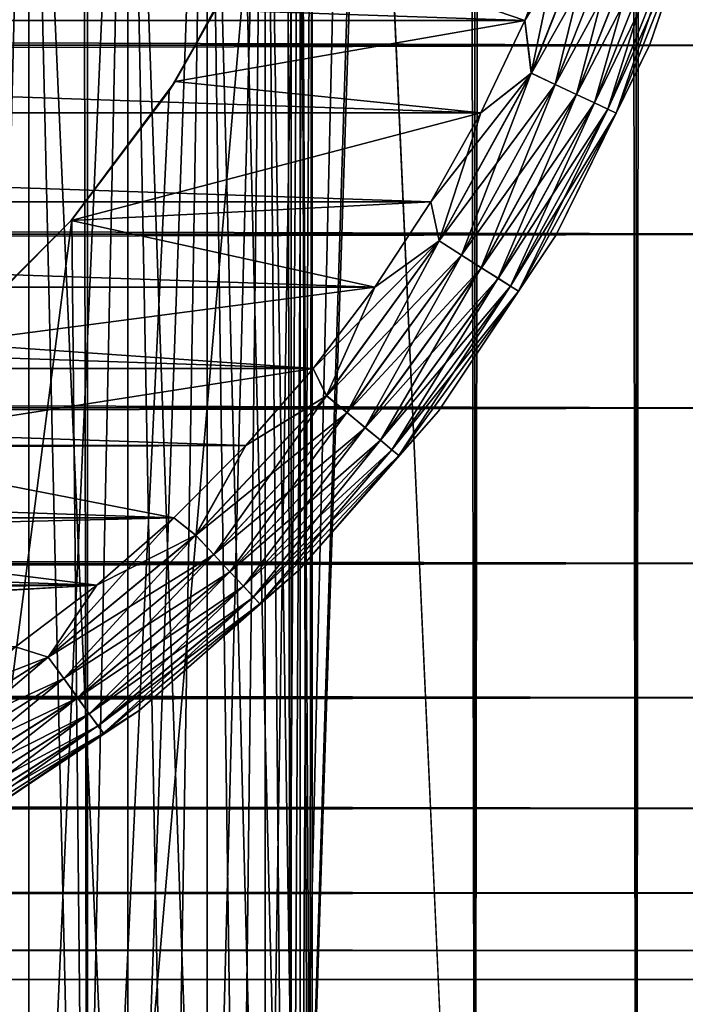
# Model space of a CAD drawing. Extents: x -265 to 265, y 0 to 1027.
# Tile 95 of 256: x 256.95 to 262.29, y 7.33 to 15.23. Entities that reach past the tile are written whole.
import ezdxf

# ---------------------------------------------------------------- set-up
doc = ezdxf.new("R2010")
doc.units = 0
doc.header["$LTSCALE"] = 41.718519
for name, color, linetype in [('103', 7, 'CONTINUOUS'), ('104', 7, 'CONTINUOUS'), ('112', 7, 'CONTINUOUS'), ('113', 7, 'CONTINUOUS'), ('114', 7, 'CONTINUOUS'), ('116', 7, 'CONTINUOUS'), ('120', 7, 'CONTINUOUS'), ('124', 7, 'CONTINUOUS'), ('128', 7, 'CONTINUOUS'), ('129', 7, 'CONTINUOUS'), ('60', 7, 'CONTINUOUS')]:
    doc.layers.add(name, color=color, linetype=linetype)

msp = doc.modelspace()

# ---------------------------------------------------------------- linework, layer by layer
at = {"layer": '103', "color": 7, "linetype": 'CONTINUOUS'}
for points in [[(255.7403, 1, 13.8582), (257.5, 1, 12.9904), (255.7403, 1019, 13.8582), (255.7403, 1, 13.8582)], [(255.7403, 1019, 13.8582), (257.5, 1, 12.9904), (257.5, 1019, 12.9904), (255.7403, 1019, 13.8582)], [(257.5, 1, 12.9904), (259.1314, 1, 11.9003), (257.5, 1019, 12.9904), (257.5, 1, 12.9904)], [(257.5, 1019, 12.9904), (259.1314, 1, 11.9003), (259.1314, 1019, 11.9003), (257.5, 1019, 12.9904)], [(259.1314, 1, 11.9003), (260.6066, 1, 10.6066), (259.1314, 1019, 11.9003), (259.1314, 1, 11.9003)], [(259.1314, 1019, 11.9003), (260.6066, 1, 10.6066), (260.6066, 1019, 10.6066), (259.1314, 1019, 11.9003)], [(260.6066, 1, 10.6066), (261.9003, 1, 9.1314), (260.6066, 1019, 10.6066), (260.6066, 1, 10.6066)], [(260.6066, 1019, 10.6066), (261.9003, 1, 9.1314), (261.9003, 1019, 9.1314), (260.6066, 1019, 10.6066)], [(261.9003, 1, 9.1314), (262.9904, 1, 7.5), (261.9003, 1019, 9.1314), (261.9003, 1, 9.1314)], [(261.9003, 1019, 9.1314), (262.9904, 1, 7.5), (262.9904, 1019, 7.5), (261.9003, 1019, 9.1314)]]:
    msp.add_3dface(points, dxfattribs=at)
at = {"layer": '104', "color": 7, "linetype": 'CONTINUOUS'}
for points in [[(260.6066, 1019, -10.6066), (260.6066, 1, -10.6066), (259.75, 20, -11.399), (260.6066, 1019, -10.6066)], [(261.9003, 1, -9.1314), (260.6066, 1, -10.6066), (261.9003, 1019, -9.1314), (261.9003, 1, -9.1314)], [(261.9003, 1019, -9.1314), (260.6066, 1, -10.6066), (260.6066, 1019, -10.6066), (261.9003, 1019, -9.1314)], [(262.9904, 1, -7.5), (261.9003, 1, -9.1314), (262.9904, 1019, -7.5), (262.9904, 1, -7.5)], [(262.9904, 1019, -7.5), (261.9003, 1, -9.1314), (261.9003, 1019, -9.1314), (262.9904, 1019, -7.5)], [(260.6066, 1, -10.6066), (259.1314, 1, -11.9003), (259.75, 20, -11.399), (260.6066, 1, -10.6066)], [(259.75, 20, -11.399), (259.1314, 1, -11.9003), (259.6951, 18.9668, -11.4457), (259.75, 20, -11.399)], [(259.6951, 18.9668, -11.4457), (259.1314, 1, -11.9003), (259.525, 17.9175, -11.5877), (259.6951, 18.9668, -11.4457)], [(259.525, 17.9175, -11.5877), (259.1314, 1, -11.9003), (259.2244, 16.842, -11.8284), (259.525, 17.9175, -11.5877)], [(259.2244, 16.842, -11.8284), (259.1314, 1, -11.9003), (258.7723, 15.7446, -12.1674), (259.2244, 16.842, -11.8284)], [(259.1314, 1, -11.9003), (257.5, 1, -12.9904), (258.7723, 15.7446, -12.1674), (259.1314, 1, -11.9003)], [(258.7723, 15.7446, -12.1674), (257.5, 1, -12.9904), (258.1533, 14.6534, -12.5906), (258.7723, 15.7446, -12.1674)], [(258.1533, 14.6534, -12.5906), (257.5, 1, -12.9904), (257.3737, 13.621, -13.0625), (258.1533, 14.6534, -12.5906)], [(257.5, 1, -12.9904), (255.7403, 1, -13.8582), (257.3737, 13.621, -13.0625), (257.5, 1, -12.9904)], [(257.3737, 13.621, -13.0625), (255.7403, 1, -13.8582), (256.4613, 12.6984, -13.537), (257.3737, 13.621, -13.0625)]]:
    msp.add_3dface(points, dxfattribs=at)
at = {"layer": '112', "color": 7, "linetype": 'CONTINUOUS'}
for points in [[(258.8689, 15.9497, -25), (258.7723, 15.7446, -12.1674), (258.2022, 14.7287, -25), (258.8689, 15.9497, -25)], [(258.7723, 15.7446, -12.1674), (258.1533, 14.6534, -12.5906), (258.2022, 14.7287, -25), (258.7723, 15.7446, -12.1674)], [(258.2022, 14.7287, -25), (257.3737, 13.621, -13.0625), (257.3686, 13.6151, -25), (258.2022, 14.7287, -25)], [(258.1533, 14.6534, -12.5906), (257.3737, 13.621, -13.0625), (258.2022, 14.7287, -25), (258.1533, 14.6534, -12.5906)], [(257.3686, 13.6151, -25), (256.4613, 12.6984, -13.537), (256.3849, 12.6314, -25), (257.3686, 13.6151, -25)], [(257.3737, 13.621, -13.0625), (256.4613, 12.6984, -13.537), (257.3686, 13.6151, -25), (257.3737, 13.621, -13.0625)]]:
    msp.add_3dface(points, dxfattribs=at)
at = {"layer": '113', "color": 7, "linetype": 'CONTINUOUS'}
for points in [[(261.3071, 15.9814, -25), (258.8689, 15.9497, -25), (261.0065, 15.2192, -25), (261.3071, 15.9814, -25)], [(258.8689, 15.9497, -25), (258.2022, 14.7287, -25), (261.0065, 15.2192, -25), (258.8689, 15.9497, -25)], [(261.0065, 15.2192, -25), (258.2022, 14.7287, -25), (260.6546, 14.4792, -25), (261.0065, 15.2192, -25)], [(258.2022, 14.7287, -25), (257.3686, 13.6151, -25), (260.6546, 14.4792, -25), (258.2022, 14.7287, -25)], [(260.6546, 14.4792, -25), (257.3686, 13.6151, -25), (260.253, 13.765, -25), (260.6546, 14.4792, -25)], [(260.253, 13.765, -25), (257.3686, 13.6151, -25), (259.8036, 13.0798, -25), (260.253, 13.765, -25)], [(257.3686, 13.6151, -25), (256.3849, 12.6314, -25), (259.8036, 13.0798, -25), (257.3686, 13.6151, -25)], [(259.8036, 13.0798, -25), (256.3849, 12.6314, -25), (259.3085, 12.4269, -25), (259.8036, 13.0798, -25)], [(256.3849, 12.6314, -25), (255.2712, 11.7978, -25), (259.3085, 12.4269, -25), (256.3849, 12.6314, -25)], [(259.3085, 12.4269, -25), (255.2712, 11.7978, -25), (258.77, 11.8093, -25), (259.3085, 12.4269, -25)], [(255.2712, 11.7978, -25), (254.0503, 11.1311, -25), (258.1906, 11.2299, -25), (255.2712, 11.7978, -25)], [(258.77, 11.8093, -25), (255.2712, 11.7978, -25), (258.1906, 11.2299, -25), (258.77, 11.8093, -25)], [(258.1906, 11.2299, -25), (254.0503, 11.1311, -25), (257.573, 10.6914, -25), (258.1906, 11.2299, -25)], [(254.0503, 11.1311, -25), (252.7469, 10.6449, -25), (257.573, 10.6914, -25), (254.0503, 11.1311, -25)], [(251.3876, 10.3492, -25), (250, 10.25, -25), (257.573, 10.6914, -25), (251.3876, 10.3492, -25)], [(257.573, 10.6914, -25), (250, 10.25, -25), (256.9201, 10.1963, -25), (257.573, 10.6914, -25)], [(252.7469, 10.6449, -25), (251.3876, 10.3492, -25), (257.573, 10.6914, -25), (252.7469, 10.6449, -25)]]:
    msp.add_3dface(points, dxfattribs=at)
at = {"layer": '114', "color": 7, "linetype": 'CONTINUOUS'}
for points in [[(238.9935, 15.2192, -75), (238.6929, 15.9814, -75), (261.0065, 15.2192, -75), (238.9935, 15.2192, -75)], [(261.0065, 15.2192, -75), (238.6929, 15.9814, -75), (261.3071, 15.9814, -75), (261.0065, 15.2192, -75)], [(239.3454, 14.4792, -75), (238.9935, 15.2192, -75), (260.6546, 14.4792, -75), (239.3454, 14.4792, -75)], [(260.6546, 14.4792, -75), (238.9935, 15.2192, -75), (261.0065, 15.2192, -75), (260.6546, 14.4792, -75)], [(239.747, 13.765, -75), (239.3454, 14.4792, -75), (260.253, 13.765, -75), (239.747, 13.765, -75)], [(260.253, 13.765, -75), (239.3454, 14.4792, -75), (260.6546, 14.4792, -75), (260.253, 13.765, -75)], [(240.1964, 13.0798, -75), (239.747, 13.765, -75), (259.8036, 13.0798, -75), (240.1964, 13.0798, -75)], [(259.8036, 13.0798, -75), (239.747, 13.765, -75), (260.253, 13.765, -75), (259.8036, 13.0798, -75)], [(240.6915, 12.4269, -75), (240.1964, 13.0798, -75), (259.3085, 12.4269, -75), (240.6915, 12.4269, -75)], [(259.3085, 12.4269, -75), (240.1964, 13.0798, -75), (259.8036, 13.0798, -75), (259.3085, 12.4269, -75)], [(241.23, 11.8093, -75), (240.6915, 12.4269, -75), (258.77, 11.8093, -75), (241.23, 11.8093, -75)], [(258.77, 11.8093, -75), (240.6915, 12.4269, -75), (259.3085, 12.4269, -75), (258.77, 11.8093, -75)], [(241.8094, 11.2299, -75), (241.23, 11.8093, -75), (258.1906, 11.2299, -75), (241.8094, 11.2299, -75)], [(258.1906, 11.2299, -75), (241.23, 11.8093, -75), (258.77, 11.8093, -75), (258.1906, 11.2299, -75)], [(242.427, 10.6914, -75), (241.8094, 11.2299, -75), (257.573, 10.6914, -75), (242.427, 10.6914, -75)], [(257.573, 10.6914, -75), (241.8094, 11.2299, -75), (258.1906, 11.2299, -75), (257.573, 10.6914, -75)], [(256.9201, 10.1963, -75), (242.427, 10.6914, -75), (257.573, 10.6914, -75), (256.9201, 10.1963, -75)]]:
    msp.add_3dface(points, dxfattribs=at)
at = {"layer": '116', "color": 7, "linetype": 'CONTINUOUS'}
for points in [[(262.0104, 15.0251, -74), (262.557, 16.6354, -74), (262.0104, 15.0251, -26), (262.0104, 15.0251, -74)], [(262.0104, 15.0251, -26), (262.557, 16.6354, -74), (262.557, 16.6354, -26), (262.0104, 15.0251, -26)], [(261.2583, 13.5, -74), (262.0104, 15.0251, -74), (261.2583, 13.5, -26), (261.2583, 13.5, -74)], [(261.2583, 13.5, -26), (262.0104, 15.0251, -74), (262.0104, 15.0251, -26), (261.2583, 13.5, -26)], [(260.3136, 12.0861, -74), (261.2583, 13.5, -74), (260.3136, 12.0861, -26), (260.3136, 12.0861, -74)], [(260.3136, 12.0861, -26), (261.2583, 13.5, -74), (261.2583, 13.5, -26), (260.3136, 12.0861, -26)], [(259.1924, 10.8076, -74), (260.3136, 12.0861, -74), (259.1924, 10.8076, -26), (259.1924, 10.8076, -74)], [(259.1924, 10.8076, -26), (260.3136, 12.0861, -74), (260.3136, 12.0861, -26), (259.1924, 10.8076, -26)], [(257.9139, 9.6864, -74), (259.1924, 10.8076, -74), (257.9139, 9.6864, -26), (257.9139, 9.6864, -74)], [(257.9139, 9.6864, -26), (259.1924, 10.8076, -74), (259.1924, 10.8076, -26), (257.9139, 9.6864, -26)], [(256.5, 8.7417, -74), (257.9139, 9.6864, -74), (256.5, 8.7417, -26), (256.5, 8.7417, -74)], [(256.5, 8.7417, -26), (257.9139, 9.6864, -74), (257.9139, 9.6864, -26), (256.5, 8.7417, -26)]]:
    msp.add_3dface(points, dxfattribs=at)
at = {"layer": '120', "color": 7, "linetype": 'CONTINUOUS'}
for points in [[(262.557, 16.6354, -74), (262.0104, 15.0251, -74), (262.3399, 15.9905, -74.2225), (262.557, 16.6354, -74)], [(261.0583, 14.7964, -74.9752), (261.3071, 15.9814, -75), (261.6233, 16.2234, -74.9752), (261.0583, 14.7964, -74.9752)], [(261.0583, 14.7964, -74.9752), (261.6233, 16.2234, -74.9752), (261.2498, 14.7063, -74.9014), (261.0583, 14.7964, -74.9752)], [(261.2498, 14.7063, -74.9014), (261.6233, 16.2234, -74.9752), (261.8246, 16.158, -74.9014), (261.2498, 14.7063, -74.9014)], [(261.2498, 14.7063, -74.9014), (261.8246, 16.158, -74.9014), (261.4216, 14.6254, -74.7823), (261.2498, 14.7063, -74.9014)], [(261.4216, 14.6254, -74.7823), (261.8246, 16.158, -74.9014), (262.0052, 16.0993, -74.7823), (261.4216, 14.6254, -74.7823)], [(261.4216, 14.6254, -74.7823), (262.0052, 16.0993, -74.7823), (261.5651, 14.5579, -74.6238), (261.4216, 14.6254, -74.7823)], [(261.5651, 14.5579, -74.6238), (262.0052, 16.0993, -74.7823), (262.156, 16.0503, -74.6238), (261.5651, 14.5579, -74.6238)], [(261.5651, 14.5579, -74.6238), (262.156, 16.0503, -74.6238), (261.6731, 14.5071, -74.4341), (261.5651, 14.5579, -74.6238)], [(261.6731, 14.5071, -74.4341), (262.156, 16.0503, -74.6238), (262.2695, 16.0134, -74.4341), (261.6731, 14.5071, -74.4341)], [(261.0065, 15.2192, -75), (261.3071, 15.9814, -75), (261.0583, 14.7964, -74.9752), (261.0065, 15.2192, -75)], [(261.6731, 14.5071, -74.4341), (262.2695, 16.0134, -74.4341), (261.7401, 14.4755, -74.2225), (261.6731, 14.5071, -74.4341)], [(261.7401, 14.4755, -74.2225), (262.2695, 16.0134, -74.4341), (262.3399, 15.9905, -74.2225), (261.7401, 14.4755, -74.2225)], [(262.0104, 15.0251, -74), (261.7401, 14.4755, -74.2225), (262.3399, 15.9905, -74.2225), (262.0104, 15.0251, -74)], [(260.6546, 14.4792, -75), (261.0065, 15.2192, -75), (261.0583, 14.7964, -74.9752), (260.6546, 14.4792, -75)], [(262.0104, 15.0251, -74), (261.2583, 13.5, -74), (261.7401, 14.4755, -74.2225), (262.0104, 15.0251, -74)], [(260.3189, 13.4514, -74.9752), (260.6546, 14.4792, -75), (261.0583, 14.7964, -74.9752), (260.3189, 13.4514, -74.9752)], [(260.3189, 13.4514, -74.9752), (261.0583, 14.7964, -74.9752), (260.4976, 13.338, -74.9014), (260.3189, 13.4514, -74.9752)], [(260.4976, 13.338, -74.9014), (261.0583, 14.7964, -74.9752), (261.2498, 14.7063, -74.9014), (260.4976, 13.338, -74.9014)], [(260.4976, 13.338, -74.9014), (261.2498, 14.7063, -74.9014), (260.6579, 13.2363, -74.7823), (260.4976, 13.338, -74.9014)], [(260.6579, 13.2363, -74.7823), (261.2498, 14.7063, -74.9014), (261.4216, 14.6254, -74.7823), (260.6579, 13.2363, -74.7823)], [(260.6579, 13.2363, -74.7823), (261.4216, 14.6254, -74.7823), (260.7918, 13.1513, -74.6238), (260.6579, 13.2363, -74.7823)], [(260.7918, 13.1513, -74.6238), (261.4216, 14.6254, -74.7823), (261.5651, 14.5579, -74.6238), (260.7918, 13.1513, -74.6238)], [(260.7918, 13.1513, -74.6238), (261.5651, 14.5579, -74.6238), (260.8926, 13.0874, -74.4341), (260.7918, 13.1513, -74.6238)], [(260.8926, 13.0874, -74.4341), (261.5651, 14.5579, -74.6238), (261.6731, 14.5071, -74.4341), (260.8926, 13.0874, -74.4341)], [(260.253, 13.765, -75), (260.6546, 14.4792, -75), (260.3189, 13.4514, -74.9752), (260.253, 13.765, -75)], [(260.8926, 13.0874, -74.4341), (261.6731, 14.5071, -74.4341), (260.9551, 13.0477, -74.2225), (260.8926, 13.0874, -74.4341)], [(260.9551, 13.0477, -74.2225), (261.6731, 14.5071, -74.4341), (261.7401, 14.4755, -74.2225), (260.9551, 13.0477, -74.2225)], [(261.2583, 13.5, -74), (260.9551, 13.0477, -74.2225), (261.7401, 14.4755, -74.2225), (261.2583, 13.5, -74)], [(259.8036, 13.0798, -75), (260.253, 13.765, -75), (260.3189, 13.4514, -74.9752), (259.8036, 13.0798, -75)], [(259.4168, 12.2098, -74.9752), (259.8036, 13.0798, -75), (260.3189, 13.4514, -74.9752), (259.4168, 12.2098, -74.9752)], [(259.4168, 12.2098, -74.9752), (260.3189, 13.4514, -74.9752), (259.5798, 12.0749, -74.9014), (259.4168, 12.2098, -74.9752)], [(259.5798, 12.0749, -74.9014), (260.3189, 13.4514, -74.9752), (260.4976, 13.338, -74.9014), (259.5798, 12.0749, -74.9014)], [(261.2583, 13.5, -74), (260.3136, 12.0861, -74), (260.9551, 13.0477, -74.2225), (261.2583, 13.5, -74)], [(259.5798, 12.0749, -74.9014), (260.4976, 13.338, -74.9014), (259.7262, 11.9538, -74.7823), (259.5798, 12.0749, -74.9014)], [(259.7262, 11.9538, -74.7823), (260.4976, 13.338, -74.9014), (260.6579, 13.2363, -74.7823), (259.7262, 11.9538, -74.7823)], [(259.7262, 11.9538, -74.7823), (260.6579, 13.2363, -74.7823), (259.8484, 11.8527, -74.6238), (259.7262, 11.9538, -74.7823)], [(259.8484, 11.8527, -74.6238), (260.6579, 13.2363, -74.7823), (260.7918, 13.1513, -74.6238), (259.8484, 11.8527, -74.6238)], [(259.8484, 11.8527, -74.6238), (260.7918, 13.1513, -74.6238), (259.9403, 11.7767, -74.4341), (259.8484, 11.8527, -74.6238)], [(259.9403, 11.7767, -74.4341), (260.7918, 13.1513, -74.6238), (260.8926, 13.0874, -74.4341), (259.9403, 11.7767, -74.4341)], [(259.3085, 12.4269, -75), (259.8036, 13.0798, -75), (259.4168, 12.2098, -74.9752), (259.3085, 12.4269, -75)], [(259.9403, 11.7767, -74.4341), (260.8926, 13.0874, -74.4341), (259.9974, 11.7295, -74.2225), (259.9403, 11.7767, -74.4341)], [(259.9974, 11.7295, -74.2225), (260.8926, 13.0874, -74.4341), (260.9551, 13.0477, -74.2225), (259.9974, 11.7295, -74.2225)], [(260.3136, 12.0861, -74), (259.9974, 11.7295, -74.2225), (260.9551, 13.0477, -74.2225), (260.3136, 12.0861, -74)], [(258.77, 11.8093, -75), (259.3085, 12.4269, -75), (259.4168, 12.2098, -74.9752), (258.77, 11.8093, -75)], [(258.3661, 11.091, -74.9752), (258.77, 11.8093, -75), (259.4168, 12.2098, -74.9752), (258.3661, 11.091, -74.9752)], [(258.3661, 11.091, -74.9752), (259.4168, 12.2098, -74.9752), (258.511, 10.9367, -74.9014), (258.3661, 11.091, -74.9752)], [(258.511, 10.9367, -74.9014), (259.4168, 12.2098, -74.9752), (259.5798, 12.0749, -74.9014), (258.511, 10.9367, -74.9014)], [(260.3136, 12.0861, -74), (259.1924, 10.8076, -74), (259.9974, 11.7295, -74.2225), (260.3136, 12.0861, -74)], [(258.511, 10.9367, -74.9014), (259.5798, 12.0749, -74.9014), (258.641, 10.7983, -74.7823), (258.511, 10.9367, -74.9014)], [(258.641, 10.7983, -74.7823), (259.5798, 12.0749, -74.9014), (259.7262, 11.9538, -74.7823), (258.641, 10.7983, -74.7823)], [(258.641, 10.7983, -74.7823), (259.7262, 11.9538, -74.7823), (258.7496, 10.6826, -74.6238), (258.641, 10.7983, -74.7823)], [(258.7496, 10.6826, -74.6238), (259.7262, 11.9538, -74.7823), (259.8484, 11.8527, -74.6238), (258.7496, 10.6826, -74.6238)], [(258.7496, 10.6826, -74.6238), (259.8484, 11.8527, -74.6238), (258.8313, 10.5957, -74.4341), (258.7496, 10.6826, -74.6238)], [(258.8313, 10.5957, -74.4341), (259.8484, 11.8527, -74.6238), (259.9403, 11.7767, -74.4341), (258.8313, 10.5957, -74.4341)], [(258.1906, 11.2299, -75), (258.77, 11.8093, -75), (258.3661, 11.091, -74.9752), (258.1906, 11.2299, -75)], [(258.8313, 10.5957, -74.4341), (259.9403, 11.7767, -74.4341), (258.8819, 10.5417, -74.2225), (258.8313, 10.5957, -74.4341)], [(258.8819, 10.5417, -74.2225), (259.9403, 11.7767, -74.4341), (259.9974, 11.7295, -74.2225), (258.8819, 10.5417, -74.2225)], [(259.1924, 10.8076, -74), (258.8819, 10.5417, -74.2225), (259.9974, 11.7295, -74.2225), (259.1924, 10.8076, -74)], [(257.573, 10.6914, -75), (258.1906, 11.2299, -75), (257.1836, 10.1127, -74.9752), (257.573, 10.6914, -75)], [(257.1836, 10.1127, -74.9752), (258.1906, 11.2299, -75), (258.3661, 11.091, -74.9752), (257.1836, 10.1127, -74.9752)], [(257.1836, 10.1127, -74.9752), (258.3661, 11.091, -74.9752), (257.308, 9.9414, -74.9014), (257.1836, 10.1127, -74.9752)], [(257.308, 9.9414, -74.9014), (258.3661, 11.091, -74.9752), (258.511, 10.9367, -74.9014), (257.308, 9.9414, -74.9014)], [(257.308, 9.9414, -74.9014), (258.511, 10.9367, -74.9014), (257.4196, 9.7878, -74.7823), (257.308, 9.9414, -74.9014)], [(257.4196, 9.7878, -74.7823), (258.511, 10.9367, -74.9014), (258.641, 10.7983, -74.7823), (257.4196, 9.7878, -74.7823)], [(257.4196, 9.7878, -74.7823), (258.641, 10.7983, -74.7823), (257.5128, 9.6595, -74.6238), (257.4196, 9.7878, -74.7823)], [(257.5128, 9.6595, -74.6238), (258.641, 10.7983, -74.7823), (258.7496, 10.6826, -74.6238), (257.5128, 9.6595, -74.6238)], [(259.1924, 10.8076, -74), (257.9139, 9.6864, -74), (258.8819, 10.5417, -74.2225), (259.1924, 10.8076, -74)], [(256.9201, 10.1963, -75), (257.573, 10.6914, -75), (257.1836, 10.1127, -74.9752), (256.9201, 10.1963, -75)], [(257.5128, 9.6595, -74.6238), (258.7496, 10.6826, -74.6238), (257.5829, 9.563, -74.4341), (257.5128, 9.6595, -74.6238)], [(257.5829, 9.563, -74.4341), (258.7496, 10.6826, -74.6238), (258.8313, 10.5957, -74.4341), (257.5829, 9.563, -74.4341)], [(257.5829, 9.563, -74.4341), (258.8313, 10.5957, -74.4341), (257.6265, 9.5031, -74.2225), (257.5829, 9.563, -74.4341)], [(257.6265, 9.5031, -74.2225), (258.8313, 10.5957, -74.4341), (258.8819, 10.5417, -74.2225), (257.6265, 9.5031, -74.2225)], [(257.9139, 9.6864, -74), (257.6265, 9.5031, -74.2225), (258.8819, 10.5417, -74.2225), (257.9139, 9.6864, -74)], [(255.8877, 9.2903, -74.9752), (256.9201, 10.1963, -75), (257.1836, 10.1127, -74.9752), (255.8877, 9.2903, -74.9752)], [(255.8877, 9.2903, -74.9752), (257.1836, 10.1127, -74.9752), (255.9897, 9.1048, -74.9014), (255.8877, 9.2903, -74.9752)], [(255.9897, 9.1048, -74.9014), (257.1836, 10.1127, -74.9752), (257.308, 9.9414, -74.9014), (255.9897, 9.1048, -74.9014)], [(255.9897, 9.1048, -74.9014), (257.308, 9.9414, -74.9014), (256.0812, 8.9384, -74.7823), (255.9897, 9.1048, -74.9014)], [(256.0812, 8.9384, -74.7823), (257.308, 9.9414, -74.9014), (257.4196, 9.7878, -74.7823), (256.0812, 8.9384, -74.7823)], [(256.0812, 8.9384, -74.7823), (257.4196, 9.7878, -74.7823), (256.1576, 8.7994, -74.6238), (256.0812, 8.9384, -74.7823)], [(256.1576, 8.7994, -74.6238), (257.4196, 9.7878, -74.7823), (257.5128, 9.6595, -74.6238), (256.1576, 8.7994, -74.6238)], [(256.1576, 8.7994, -74.6238), (257.5128, 9.6595, -74.6238), (256.215, 8.6949, -74.4341), (256.1576, 8.7994, -74.6238)], [(256.215, 8.6949, -74.4341), (257.5128, 9.6595, -74.6238), (257.5829, 9.563, -74.4341), (256.215, 8.6949, -74.4341)], [(257.9139, 9.6864, -74), (256.5, 8.7417, -74), (257.6265, 9.5031, -74.2225), (257.9139, 9.6864, -74)], [(256.215, 8.6949, -74.4341), (257.5829, 9.563, -74.4341), (256.2507, 8.63, -74.2225), (256.215, 8.6949, -74.4341)], [(256.2507, 8.63, -74.2225), (257.5829, 9.563, -74.4341), (257.6265, 9.5031, -74.2225), (256.2507, 8.63, -74.2225)], [(256.5, 8.7417, -74), (256.2507, 8.63, -74.2225), (257.6265, 9.5031, -74.2225), (256.5, 8.7417, -74)]]:
    msp.add_3dface(points, dxfattribs=at)
at = {"layer": '124', "color": 7, "linetype": 'CONTINUOUS'}
for points in [[(262.0104, 15.0251, -26), (262.557, 16.6354, -26), (262.3401, 15.9904, -25.7786), (262.0104, 15.0251, -26)], [(261.3071, 15.9814, -25), (261.0065, 15.2192, -25), (261.6243, 16.223, -25.0251), (261.3071, 15.9814, -25)], [(261.6243, 16.223, -25.0251), (261.0065, 15.2192, -25), (261.0593, 14.7959, -25.0251), (261.6243, 16.223, -25.0251)], [(261.6243, 16.223, -25.0251), (261.0593, 14.7959, -25.0251), (261.8255, 16.1577, -25.0991), (261.6243, 16.223, -25.0251)], [(261.8255, 16.1577, -25.0991), (261.0593, 14.7959, -25.0251), (261.2507, 14.7058, -25.0991), (261.8255, 16.1577, -25.0991)], [(261.8255, 16.1577, -25.0991), (261.2507, 14.7058, -25.0991), (262.006, 16.099, -25.2184), (261.8255, 16.1577, -25.0991)], [(262.006, 16.099, -25.2184), (261.2507, 14.7058, -25.0991), (261.4224, 14.625, -25.2184), (262.006, 16.099, -25.2184)], [(262.006, 16.099, -25.2184), (261.4224, 14.625, -25.2184), (262.1566, 16.0501, -25.377), (262.006, 16.099, -25.2184)], [(262.1566, 16.0501, -25.377), (261.4224, 14.625, -25.2184), (261.5657, 14.5576, -25.377), (262.1566, 16.0501, -25.377)], [(262.1566, 16.0501, -25.377), (261.5657, 14.5576, -25.377), (262.2699, 16.0133, -25.5669), (262.1566, 16.0501, -25.377)], [(262.2699, 16.0133, -25.5669), (261.5657, 14.5576, -25.377), (261.6735, 14.5069, -25.5669), (262.2699, 16.0133, -25.5669)], [(262.2699, 16.0133, -25.5669), (261.6735, 14.5069, -25.5669), (262.3401, 15.9904, -25.7786), (262.2699, 16.0133, -25.5669)], [(262.3401, 15.9904, -25.7786), (261.6735, 14.5069, -25.5669), (261.7403, 14.4754, -25.7786), (262.3401, 15.9904, -25.7786)], [(262.0104, 15.0251, -26), (262.3401, 15.9904, -25.7786), (261.7403, 14.4754, -25.7786), (262.0104, 15.0251, -26)], [(261.0065, 15.2192, -25), (260.6546, 14.4792, -25), (261.0593, 14.7959, -25.0251), (261.0065, 15.2192, -25)], [(261.2583, 13.5, -26), (262.0104, 15.0251, -26), (261.7403, 14.4754, -25.7786), (261.2583, 13.5, -26)], [(260.6546, 14.4792, -25), (260.253, 13.765, -25), (261.0593, 14.7959, -25.0251), (260.6546, 14.4792, -25)], [(261.0593, 14.7959, -25.0251), (260.253, 13.765, -25), (260.3198, 13.4508, -25.0251), (261.0593, 14.7959, -25.0251)], [(261.0593, 14.7959, -25.0251), (260.3198, 13.4508, -25.0251), (261.2507, 14.7058, -25.0991), (261.0593, 14.7959, -25.0251)], [(261.2507, 14.7058, -25.0991), (260.3198, 13.4508, -25.0251), (260.4984, 13.3375, -25.0991), (261.2507, 14.7058, -25.0991)], [(261.2507, 14.7058, -25.0991), (260.4984, 13.3375, -25.0991), (261.4224, 14.625, -25.2184), (261.2507, 14.7058, -25.0991)], [(261.4224, 14.625, -25.2184), (260.4984, 13.3375, -25.0991), (260.6587, 13.2358, -25.2184), (261.4224, 14.625, -25.2184)], [(261.4224, 14.625, -25.2184), (260.6587, 13.2358, -25.2184), (261.5657, 14.5576, -25.377), (261.4224, 14.625, -25.2184)], [(261.5657, 14.5576, -25.377), (260.6587, 13.2358, -25.2184), (260.7924, 13.1509, -25.377), (261.5657, 14.5576, -25.377)], [(261.5657, 14.5576, -25.377), (260.7924, 13.1509, -25.377), (261.6735, 14.5069, -25.5669), (261.5657, 14.5576, -25.377)], [(261.6735, 14.5069, -25.5669), (260.7924, 13.1509, -25.377), (260.893, 13.0871, -25.5669), (261.6735, 14.5069, -25.5669)], [(261.6735, 14.5069, -25.5669), (260.893, 13.0871, -25.5669), (261.7403, 14.4754, -25.7786), (261.6735, 14.5069, -25.5669)], [(261.7403, 14.4754, -25.7786), (260.893, 13.0871, -25.5669), (260.9553, 13.0476, -25.7786), (261.7403, 14.4754, -25.7786)], [(261.2583, 13.5, -26), (261.7403, 14.4754, -25.7786), (260.9553, 13.0476, -25.7786), (261.2583, 13.5, -26)], [(260.253, 13.765, -25), (259.8036, 13.0798, -25), (260.3198, 13.4508, -25.0251), (260.253, 13.765, -25)], [(259.8036, 13.0798, -25), (259.3085, 12.4269, -25), (260.3198, 13.4508, -25.0251), (259.8036, 13.0798, -25)], [(260.3198, 13.4508, -25.0251), (259.3085, 12.4269, -25), (259.4176, 12.2091, -25.0251), (260.3198, 13.4508, -25.0251)], [(260.3198, 13.4508, -25.0251), (259.4176, 12.2091, -25.0251), (260.4984, 13.3375, -25.0991), (260.3198, 13.4508, -25.0251)], [(260.3136, 12.0861, -26), (261.2583, 13.5, -26), (260.9553, 13.0476, -25.7786), (260.3136, 12.0861, -26)], [(260.4984, 13.3375, -25.0991), (259.4176, 12.2091, -25.0251), (259.5806, 12.0742, -25.0991), (260.4984, 13.3375, -25.0991)], [(260.4984, 13.3375, -25.0991), (259.5806, 12.0742, -25.0991), (260.6587, 13.2358, -25.2184), (260.4984, 13.3375, -25.0991)], [(260.6587, 13.2358, -25.2184), (259.5806, 12.0742, -25.0991), (259.7268, 11.9533, -25.2184), (260.6587, 13.2358, -25.2184)], [(260.6587, 13.2358, -25.2184), (259.7268, 11.9533, -25.2184), (260.7924, 13.1509, -25.377), (260.6587, 13.2358, -25.2184)], [(260.7924, 13.1509, -25.377), (259.7268, 11.9533, -25.2184), (259.8489, 11.8523, -25.377), (260.7924, 13.1509, -25.377)], [(260.7924, 13.1509, -25.377), (259.8489, 11.8523, -25.377), (260.893, 13.0871, -25.5669), (260.7924, 13.1509, -25.377)], [(260.893, 13.0871, -25.5669), (259.8489, 11.8523, -25.377), (259.9407, 11.7764, -25.5669), (260.893, 13.0871, -25.5669)], [(260.893, 13.0871, -25.5669), (259.9407, 11.7764, -25.5669), (260.9553, 13.0476, -25.7786), (260.893, 13.0871, -25.5669)], [(260.9553, 13.0476, -25.7786), (259.9407, 11.7764, -25.5669), (259.9975, 11.7293, -25.7786), (260.9553, 13.0476, -25.7786)], [(260.3136, 12.0861, -26), (260.9553, 13.0476, -25.7786), (259.9975, 11.7293, -25.7786), (260.3136, 12.0861, -26)], [(259.3085, 12.4269, -25), (258.77, 11.8093, -25), (259.4176, 12.2091, -25.0251), (259.3085, 12.4269, -25)], [(259.4176, 12.2091, -25.0251), (258.77, 11.8093, -25), (258.3669, 11.0902, -25.0251), (259.4176, 12.2091, -25.0251)], [(259.4176, 12.2091, -25.0251), (258.3669, 11.0902, -25.0251), (259.5806, 12.0742, -25.0991), (259.4176, 12.2091, -25.0251)], [(259.1924, 10.8076, -26), (260.3136, 12.0861, -26), (259.9975, 11.7293, -25.7786), (259.1924, 10.8076, -26)], [(259.5806, 12.0742, -25.0991), (258.3669, 11.0902, -25.0251), (258.5117, 10.9359, -25.0991), (259.5806, 12.0742, -25.0991)], [(259.5806, 12.0742, -25.0991), (258.5117, 10.9359, -25.0991), (259.7268, 11.9533, -25.2184), (259.5806, 12.0742, -25.0991)], [(259.7268, 11.9533, -25.2184), (258.5117, 10.9359, -25.0991), (258.6416, 10.7976, -25.2184), (259.7268, 11.9533, -25.2184)], [(259.7268, 11.9533, -25.2184), (258.6416, 10.7976, -25.2184), (259.8489, 11.8523, -25.377), (259.7268, 11.9533, -25.2184)], [(259.8489, 11.8523, -25.377), (258.6416, 10.7976, -25.2184), (258.7501, 10.6821, -25.377), (259.8489, 11.8523, -25.377)], [(259.8489, 11.8523, -25.377), (258.7501, 10.6821, -25.377), (259.9407, 11.7764, -25.5669), (259.8489, 11.8523, -25.377)], [(258.77, 11.8093, -25), (258.1906, 11.2299, -25), (258.3669, 11.0902, -25.0251), (258.77, 11.8093, -25)], [(259.9407, 11.7764, -25.5669), (258.7501, 10.6821, -25.377), (258.8316, 10.5953, -25.5669), (259.9407, 11.7764, -25.5669)], [(259.9407, 11.7764, -25.5669), (258.8316, 10.5953, -25.5669), (259.9975, 11.7293, -25.7786), (259.9407, 11.7764, -25.5669)], [(259.9975, 11.7293, -25.7786), (258.8316, 10.5953, -25.5669), (258.8821, 10.5415, -25.7786), (259.9975, 11.7293, -25.7786)], [(259.1924, 10.8076, -26), (259.9975, 11.7293, -25.7786), (258.8821, 10.5415, -25.7786), (259.1924, 10.8076, -26)], [(258.1906, 11.2299, -25), (257.573, 10.6914, -25), (258.3669, 11.0902, -25.0251), (258.1906, 11.2299, -25)], [(258.3669, 11.0902, -25.0251), (257.573, 10.6914, -25), (257.1842, 10.1118, -25.0251), (258.3669, 11.0902, -25.0251)], [(258.3669, 11.0902, -25.0251), (257.1842, 10.1118, -25.0251), (258.5117, 10.9359, -25.0991), (258.3669, 11.0902, -25.0251)], [(258.5117, 10.9359, -25.0991), (257.1842, 10.1118, -25.0251), (257.3086, 9.9406, -25.0991), (258.5117, 10.9359, -25.0991)], [(258.5117, 10.9359, -25.0991), (257.3086, 9.9406, -25.0991), (258.6416, 10.7976, -25.2184), (258.5117, 10.9359, -25.0991)], [(258.6416, 10.7976, -25.2184), (257.3086, 9.9406, -25.0991), (257.4201, 9.7871, -25.2184), (258.6416, 10.7976, -25.2184)], [(258.6416, 10.7976, -25.2184), (257.4201, 9.7871, -25.2184), (258.7501, 10.6821, -25.377), (258.6416, 10.7976, -25.2184)], [(257.9139, 9.6864, -26), (259.1924, 10.8076, -26), (258.8821, 10.5415, -25.7786), (257.9139, 9.6864, -26)], [(257.573, 10.6914, -25), (256.9201, 10.1963, -25), (257.1842, 10.1118, -25.0251), (257.573, 10.6914, -25)], [(258.7501, 10.6821, -25.377), (257.4201, 9.7871, -25.2184), (257.5132, 9.6589, -25.377), (258.7501, 10.6821, -25.377)], [(258.7501, 10.6821, -25.377), (257.5132, 9.6589, -25.377), (258.8316, 10.5953, -25.5669), (258.7501, 10.6821, -25.377)], [(258.8316, 10.5953, -25.5669), (257.5132, 9.6589, -25.377), (257.5832, 9.5626, -25.5669), (258.8316, 10.5953, -25.5669)], [(258.8316, 10.5953, -25.5669), (257.5832, 9.5626, -25.5669), (258.8821, 10.5415, -25.7786), (258.8316, 10.5953, -25.5669)], [(258.8821, 10.5415, -25.7786), (257.5832, 9.5626, -25.5669), (257.6266, 9.5029, -25.7786), (258.8821, 10.5415, -25.7786)], [(257.9139, 9.6864, -26), (258.8821, 10.5415, -25.7786), (257.6266, 9.5029, -25.7786), (257.9139, 9.6864, -26)], [(256.9201, 10.1963, -25), (256.235, 9.7469, -25), (257.1842, 10.1118, -25.0251), (256.9201, 10.1963, -25)], [(257.1842, 10.1118, -25.0251), (256.235, 9.7469, -25), (255.8882, 9.2893, -25.0251), (257.1842, 10.1118, -25.0251)], [(257.1842, 10.1118, -25.0251), (255.8882, 9.2893, -25.0251), (257.3086, 9.9406, -25.0991), (257.1842, 10.1118, -25.0251)], [(257.3086, 9.9406, -25.0991), (255.8882, 9.2893, -25.0251), (255.9902, 9.1039, -25.0991), (257.3086, 9.9406, -25.0991)], [(257.3086, 9.9406, -25.0991), (255.9902, 9.1039, -25.0991), (257.4201, 9.7871, -25.2184), (257.3086, 9.9406, -25.0991)], [(257.4201, 9.7871, -25.2184), (255.9902, 9.1039, -25.0991), (256.0816, 8.9376, -25.2184), (257.4201, 9.7871, -25.2184)], [(257.4201, 9.7871, -25.2184), (256.0816, 8.9376, -25.2184), (257.5132, 9.6589, -25.377), (257.4201, 9.7871, -25.2184)], [(257.5132, 9.6589, -25.377), (256.0816, 8.9376, -25.2184), (256.1579, 8.7988, -25.377), (257.5132, 9.6589, -25.377)], [(257.5132, 9.6589, -25.377), (256.1579, 8.7988, -25.377), (257.5832, 9.5626, -25.5669), (257.5132, 9.6589, -25.377)], [(256.5, 8.7417, -26), (257.9139, 9.6864, -26), (257.6266, 9.5029, -25.7786), (256.5, 8.7417, -26)], [(257.5832, 9.5626, -25.5669), (256.1579, 8.7988, -25.377), (256.2153, 8.6945, -25.5669), (257.5832, 9.5626, -25.5669)], [(257.5832, 9.5626, -25.5669), (256.2153, 8.6945, -25.5669), (257.6266, 9.5029, -25.7786), (257.5832, 9.5626, -25.5669)], [(257.6266, 9.5029, -25.7786), (256.2153, 8.6945, -25.5669), (256.2508, 8.6298, -25.7786), (257.6266, 9.5029, -25.7786)], [(256.5, 8.7417, -26), (257.6266, 9.5029, -25.7786), (256.2508, 8.6298, -25.7786), (256.5, 8.7417, -26)]]:
    msp.add_3dface(points, dxfattribs=at)
at = {"layer": '128', "color": 7, "linetype": 'CONTINUOUS'}
for points in [[(256.0902, 20, 7.0285), (257.0285, 20, 6.0902), (256.0902, 2, 7.0285), (256.0902, 20, 7.0285)], [(256.0902, 2, 7.0285), (257.0285, 20, 6.0902), (256.5761, 2, 6.5761), (256.0902, 2, 7.0285)], [(256.5761, 2, 6.5761), (257.0285, 20, 6.0902), (257.0285, 2, 6.0902), (256.5761, 2, 6.5761)], [(257.0285, 20, 6.0902), (257.8237, 20, 5.028), (257.0285, 2, 6.0902), (257.0285, 20, 6.0902)], [(257.0285, 2, 6.0902), (257.8237, 20, 5.028), (257.445, 2, 5.5733), (257.0285, 2, 6.0902)], [(257.445, 2, 5.5733), (257.8237, 20, 5.028), (257.8237, 2, 5.028), (257.445, 2, 5.5733)], [(257.8237, 20, 5.028), (258.4596, 20, 3.8634), (257.8237, 2, 5.028), (257.8237, 20, 5.028)], [(257.8237, 2, 5.028), (258.4596, 20, 3.8634), (258.1624, 2, 4.457), (257.8237, 2, 5.028)], [(258.1624, 2, 4.457), (258.4596, 20, 3.8634), (258.4596, 2, 3.8634), (258.1624, 2, 4.457)], [(258.4596, 20, 3.8634), (258.9233, 20, 2.6201), (258.4596, 2, 3.8634), (258.4596, 20, 3.8634)], [(258.4596, 2, 3.8634), (258.9233, 20, 2.6201), (258.7136, 2, 3.25), (258.4596, 2, 3.8634)], [(258.7136, 2, 3.25), (258.9233, 20, 2.6201), (258.9233, 2, 2.6201), (258.7136, 2, 3.25)], [(258.9233, 20, 2.6201), (259.2053, 20, 1.3235), (258.9233, 2, 2.6201), (258.9233, 20, 2.6201)], [(258.9233, 2, 2.6201), (259.2053, 20, 1.3235), (259.0875, 2, 1.9769), (258.9233, 2, 2.6201)], [(259.0875, 2, 1.9769), (259.2053, 20, 1.3235), (259.2053, 2, 1.3235), (259.0875, 2, 1.9769)], [(259.2053, 20, 1.3235), (259.3, 20), (259.2053, 2, 1.3235), (259.2053, 20, 1.3235)], [(259.2053, 2, 1.3235), (259.3, 20), (259.2763, 2, 0.6635), (259.2053, 2, 1.3235)], [(259.2763, 2, 0.6635), (259.3, 20), (259.3, 2), (259.2763, 2, 0.6635)]]:
    msp.add_3dface(points, dxfattribs=at)
at = {"layer": '129', "color": 7, "linetype": 'CONTINUOUS'}
for points in [[(257.0285, 20, -6.0902), (256.0902, 20, -7.0285), (257.0285, 2, -6.0902), (257.0285, 20, -6.0902)], [(257.0285, 2, -6.0902), (256.0902, 20, -7.0285), (256.5761, 2, -6.5761), (257.0285, 2, -6.0902)], [(257.8237, 20, -5.028), (257.0285, 20, -6.0902), (257.8237, 2, -5.028), (257.8237, 20, -5.028)], [(257.8237, 2, -5.028), (257.0285, 20, -6.0902), (257.445, 2, -5.5733), (257.8237, 2, -5.028)], [(257.445, 2, -5.5733), (257.0285, 20, -6.0902), (257.0285, 2, -6.0902), (257.445, 2, -5.5733)], [(258.4596, 20, -3.8634), (257.8237, 20, -5.028), (258.4596, 2, -3.8634), (258.4596, 20, -3.8634)], [(258.4596, 2, -3.8634), (257.8237, 20, -5.028), (258.1624, 2, -4.457), (258.4596, 2, -3.8634)], [(258.1624, 2, -4.457), (257.8237, 20, -5.028), (257.8237, 2, -5.028), (258.1624, 2, -4.457)], [(258.9233, 20, -2.6201), (258.4596, 20, -3.8634), (258.9233, 2, -2.6201), (258.9233, 20, -2.6201)], [(258.9233, 2, -2.6201), (258.4596, 20, -3.8634), (258.7136, 2, -3.25), (258.9233, 2, -2.6201)], [(258.7136, 2, -3.25), (258.4596, 20, -3.8634), (258.4596, 2, -3.8634), (258.7136, 2, -3.25)], [(259.2053, 20, -1.3235), (258.9233, 20, -2.6201), (259.2053, 2, -1.3235), (259.2053, 20, -1.3235)], [(259.2053, 2, -1.3235), (258.9233, 20, -2.6201), (259.0875, 2, -1.9769), (259.2053, 2, -1.3235)], [(259.0875, 2, -1.9769), (258.9233, 20, -2.6201), (258.9233, 2, -2.6201), (259.0875, 2, -1.9769)], [(259.3, 20), (259.2053, 20, -1.3235), (259.3, 2), (259.3, 20)], [(259.3, 2), (259.2053, 20, -1.3235), (259.2763, 2, -0.6635), (259.3, 2)], [(259.2763, 2, -0.6635), (259.2053, 20, -1.3235), (259.2053, 2, -1.3235), (259.2763, 2, -0.6635)]]:
    msp.add_3dface(points, dxfattribs=at)
at = {"layer": '60', "color": 7, "linetype": 'CONTINUOUS'}
for points in [[(-263, 15.02, 16.0349), (-263, 16.6275, 15.4635), (263, 15.02, 16.0349), (-263, 15.02, 16.0349)], [(263, 15.02, 16.0349), (-263, 16.6275, 15.4635), (263, 16.6275, 15.4635), (263, 15.02, 16.0349)], [(-263, 16.6275, 39.5365), (-263, 15.02, 38.9651), (263, 16.6275, 39.5365), (-263, 16.6275, 39.5365)], [(263, 16.6275, 39.5365), (-263, 15.02, 38.9651), (263, 15.02, 38.9651), (263, 16.6275, 39.5365)], [(-263, 13.5052, 16.8198), (-263, 15.02, 16.0349), (263, 13.5052, 16.8198), (-263, 13.5052, 16.8198)], [(263, 13.5052, 16.8198), (-263, 15.02, 16.0349), (263, 15.02, 16.0349), (263, 13.5052, 16.8198)], [(-263, 15.02, 38.9651), (-263, 13.5052, 38.1802), (263, 15.02, 38.9651), (-263, 15.02, 38.9651)], [(263, 15.02, 38.9651), (-263, 13.5052, 38.1802), (263, 13.5052, 38.1802), (263, 15.02, 38.9651)], [(-263, 12.1114, 17.8036), (-263, 13.5052, 16.8198), (263, 12.1114, 17.8036), (-263, 12.1114, 17.8036)], [(263, 12.1114, 17.8036), (-263, 13.5052, 16.8198), (263, 13.5052, 16.8198), (263, 12.1114, 17.8036)], [(-263, 13.5052, 38.1802), (-263, 12.1114, 37.1964), (263, 13.5052, 38.1802), (-263, 13.5052, 38.1802)], [(263, 13.5052, 38.1802), (-263, 12.1114, 37.1964), (263, 12.1114, 37.1964), (263, 13.5052, 38.1802)], [(-263, 10.8646, 18.9681), (-263, 12.1114, 17.8036), (263, 10.8646, 18.9681), (-263, 10.8646, 18.9681)], [(263, 10.8646, 18.9681), (-263, 12.1114, 17.8036), (263, 12.1114, 17.8036), (263, 10.8646, 18.9681)], [(-263, 12.1114, 37.1964), (-263, 10.8646, 36.0319), (263, 12.1114, 37.1964), (-263, 12.1114, 37.1964)], [(263, 12.1114, 37.1964), (-263, 10.8646, 36.0319), (263, 10.8646, 36.0319), (263, 12.1114, 37.1964)], [(-263, 9.7879, 20.2915), (-263, 10.8646, 18.9681), (263, 9.7879, 20.2915), (-263, 9.7879, 20.2915)], [(263, 9.7879, 20.2915), (-263, 10.8646, 18.9681), (263, 10.8646, 18.9681), (263, 9.7879, 20.2915)], [(-263, 10.8646, 36.0319), (-263, 9.7879, 34.7085), (263, 10.8646, 36.0319), (-263, 10.8646, 36.0319)], [(263, 10.8646, 36.0319), (-263, 9.7879, 34.7085), (263, 9.7879, 34.7085), (263, 10.8646, 36.0319)], [(-263, 8.9014, 21.7492), (-263, 9.7879, 20.2915), (263, 8.9014, 21.7492), (-263, 8.9014, 21.7492)], [(263, 8.9014, 21.7492), (-263, 9.7879, 20.2915), (263, 9.7879, 20.2915), (263, 8.9014, 21.7492)], [(-263, 9.7879, 34.7085), (-263, 8.9014, 33.2508), (263, 9.7879, 34.7085), (-263, 9.7879, 34.7085)], [(263, 9.7879, 34.7085), (-263, 8.9014, 33.2508), (263, 8.9014, 33.2508), (263, 9.7879, 34.7085)], [(-263, 8.2217, 23.314), (-263, 8.9014, 21.7492), (263, 8.2217, 23.314), (-263, 8.2217, 23.314)], [(263, 8.2217, 23.314), (-263, 8.9014, 21.7492), (263, 8.9014, 21.7492), (263, 8.2217, 23.314)], [(-263, 8.9014, 33.2508), (-263, 8.2217, 31.686), (263, 8.9014, 33.2508), (-263, 8.9014, 33.2508)], [(263, 8.9014, 33.2508), (-263, 8.2217, 31.686), (263, 8.2217, 31.686), (263, 8.9014, 33.2508)], [(-263, 7.7614, 24.9568), (-263, 8.2217, 23.314), (263, 7.7614, 24.9568), (-263, 7.7614, 24.9568)], [(263, 7.7614, 24.9568), (-263, 8.2217, 23.314), (263, 8.2217, 23.314), (263, 7.7614, 24.9568)], [(-263, 8.2217, 31.686), (-263, 7.7614, 30.0432), (263, 8.2217, 31.686), (-263, 8.2217, 31.686)], [(263, 8.2217, 31.686), (-263, 7.7614, 30.0432), (263, 7.7614, 30.0432), (263, 8.2217, 31.686)], [(-263, 7.5291, 26.647), (-263, 7.7614, 24.9568), (263, 7.5291, 26.647), (-263, 7.5291, 26.647)], [(263, 7.5291, 26.647), (-263, 7.7614, 24.9568), (263, 7.7614, 24.9568), (263, 7.5291, 26.647)], [(-263, 7.7614, 30.0432), (-263, 7.5291, 28.353), (263, 7.7614, 30.0432), (-263, 7.7614, 30.0432)], [(263, 7.7614, 30.0432), (-263, 7.5291, 28.353), (263, 7.5291, 28.353), (263, 7.7614, 30.0432)], [(-263, 7.5291, 28.353), (-263, 7.5291, 26.647), (263, 7.5291, 28.353), (-263, 7.5291, 28.353)], [(263, 7.5291, 28.353), (-263, 7.5291, 26.647), (263, 7.5291, 26.647), (263, 7.5291, 28.353)]]:
    msp.add_3dface(points, dxfattribs=at)

doc.saveas('drawing.dxf')
